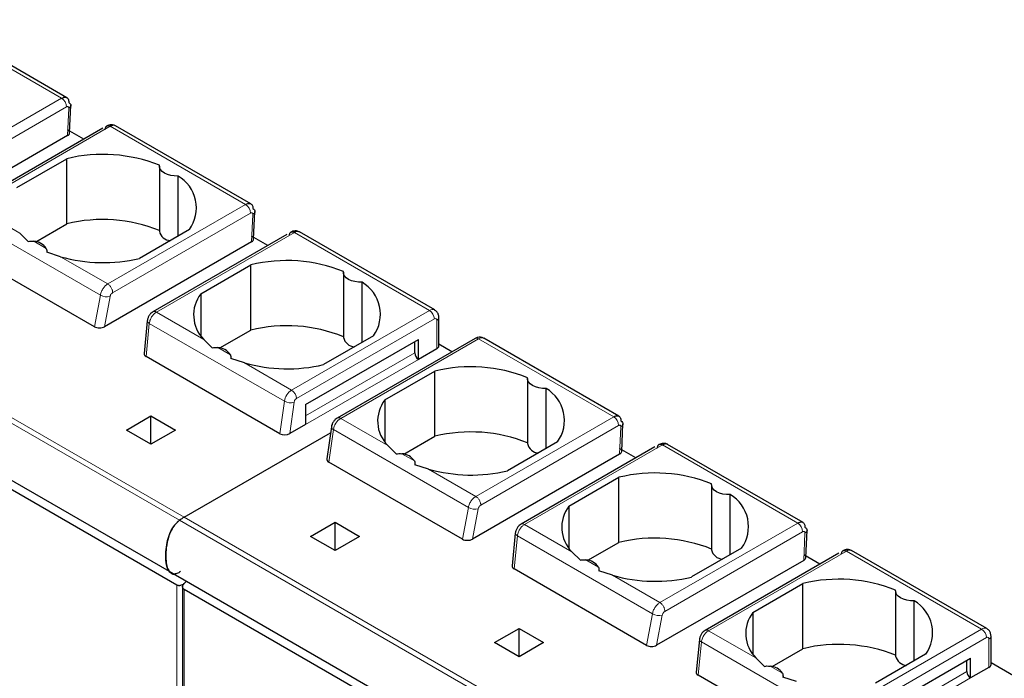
# Model space of a CAD drawing. Header units: millimetres. Extents: x 5 to 418, y 2 to 292.
# Tile 25 of 35: x 260 to 271, y 117 to 124. Entities that reach past the tile are written whole.
import ezdxf

# ---------------------------------------------------------------- set-up
doc = ezdxf.new("R2010")
doc.units = ezdxf.units.MM

msp = doc.modelspace()

# ---------------------------------------------------------------- linework, layer by layer
at = {"color": 7, "linetype": 'Continuous', "lineweight": 18}
for p, q in [((258.6158, 124.2895), (260.1735, 123.3903)), ((260.1735, 123.3903), (258.5842, 122.4728)), ((260.23, 123.2889), (258.6407, 122.3714)), ((260.2421, 122.9587), (260.2568, 123.2734)), ((259.1457, 122.1486), (260.735, 123.0661)), ((260.735, 123.0661), (262.2948, 122.1656)), ((255.2217, 122.2321), (261.5856, 118.5582)), ((261.5316, 118.5228), (255.1677, 122.1966)), ((259.6907, 121.834), (259.1457, 122.1486)), ((262.2948, 122.1656), (260.7055, 121.2482)), ((260.6207, 121.1196), (259.0634, 122.0187)), ((262.3513, 122.0643), (260.762, 121.1468)), ((262.3635, 121.7341), (262.3781, 122.0488)), ((261.267, 120.924), (262.8564, 121.8415)), ((262.8564, 121.8415), (264.4141, 120.9422)), ((259.9973, 121.657), (259.8539, 121.7398)), ((260.7055, 121.2482), (260.1606, 121.5627)), ((260.5527, 120.7547), (260.6207, 121.1196)), ((260.6678, 120.7552), (260.7329, 121.1044)), ((261.812, 120.6094), (261.267, 120.924)), ((262.8248, 120.0247), (264.4141, 120.9422)), ((261.1478, 120.4112), (261.1847, 120.7941)), ((262.7412, 119.8955), (261.1847, 120.7941)), ((262.8813, 119.9268), (264.4706, 120.8443)), ((264.4989, 120.8279), (264.4989, 120.5013)), ((264.9798, 120.6157), (263.3905, 119.6982)), ((264.9798, 120.6157), (266.5375, 119.7164)), ((262.1187, 120.4324), (261.9752, 120.5152)), ((262.9857, 119.7257), (264.2444, 120.4523)), ((262.8248, 120.0247), (262.2819, 120.3381)), ((264.2868, 120.3788), (262.9857, 119.6277)), ((262.6887, 119.5216), (262.7412, 119.8955)), ((262.8027, 119.5221), (262.8535, 119.8837)), ((262.9857, 119.8564), (262.9857, 119.8564)), ((263.9333, 119.3848), (263.3905, 119.6982)), ((266.5375, 119.7164), (264.9482, 118.7989)), ((263.2544, 119.195), (263.3069, 119.569)), ((264.8634, 118.6704), (263.3069, 119.569)), ((266.594, 119.6151), (265.0047, 118.6976)), ((266.6061, 119.2849), (266.6208, 119.5996)), ((265.5097, 118.4748), (267.099, 119.3923)), ((267.099, 119.3923), (268.6588, 118.4918)), ((264.24, 119.2078), (264.0966, 119.2905)), ((264.9482, 118.7989), (264.4032, 119.1135)), ((264.7953, 118.3055), (264.8634, 118.6704)), ((264.9104, 118.306), (264.9756, 118.6552)), ((267.8956, 114.849), (261.5316, 118.5228)), ((261.5856, 118.5582), (267.9496, 114.8844)), ((268.6588, 118.4918), (267.0695, 117.5743)), ((266.0546, 118.1602), (265.5097, 118.4748)), ((268.7153, 118.3904), (267.126, 117.473)), ((268.7274, 118.0602), (268.7421, 118.375)), ((265.3905, 117.9619), (265.4273, 118.3449)), ((266.9847, 117.4458), (265.4273, 118.3449)), ((267.631, 117.2502), (269.2203, 118.1676)), ((269.2203, 118.1676), (270.778, 117.2684)), ((266.3613, 117.9832), (266.2179, 118.0659)), ((267.0695, 117.5743), (266.5245, 117.8889)), ((261.5008, 116.2394), (261.5008, 117.7755)), ((261.5856, 116.1904), (261.5856, 117.7266)), ((266.9166, 117.0809), (266.9847, 117.4458)), ((267.0318, 117.0814), (267.0969, 117.4306)), ((268.176, 116.9356), (267.631, 117.2502)), ((269.1887, 116.3509), (270.778, 117.2684)), ((269.2453, 116.2529), (270.8346, 117.1704)), ((270.8629, 117.1541), (270.8629, 116.8275)), ((267.5118, 116.7373), (267.5487, 117.1202)), ((269.1052, 116.2217), (267.5487, 117.1202)), ((268.4826, 116.7585), (268.3392, 116.8413)), ((269.3497, 116.0519), (270.6083, 116.7785)), ((270.6508, 116.705), (269.3497, 115.9539))]:
    msp.add_line(p, q, dxfattribs=at)
at = {"color": 7, "linetype": 'Continuous', "lineweight": 25}
for p, q in [((260.2342, 123.3958), (258.6758, 124.2954)), ((260.2655, 122.9901), (260.2804, 123.3089)), ((260.6485, 123.0432), (259.1057, 122.1526)), ((260.4287, 122.9163), (260.2421, 123.024)), ((260.7967, 123.071), (260.7921, 123.073)), ((262.3555, 122.1712), (260.7944, 123.0724)), ((260.2421, 122.9587), (258.5465, 121.9798)), ((259.6567, 122.3595), (260.2336, 122.6926)), ((260.2336, 121.9414), (260.2336, 122.6926)), ((261.3008, 122.6077), (261.3008, 121.8565)), ((261.5155, 121.7998), (261.5155, 122.4926)), ((262.3868, 121.7655), (262.4017, 122.0843)), ((259.8769, 121.7355), (260.2336, 121.9414)), ((259.7891, 121.737), (259.6907, 121.834)), ((261.6478, 121.8762), (261.0709, 121.5431)), ((262.7699, 121.8186), (261.2271, 120.928)), ((262.55, 121.6917), (262.3634, 121.7994)), ((264.4741, 120.9482), (262.9157, 121.8478)), ((262.3635, 121.7341), (260.6678, 120.7552)), ((255.0493, 121.6096), (261.4132, 117.9357)), ((260.5527, 120.7547), (259.0265, 121.6358)), ((260.1606, 121.5627), (260.0032, 121.6134)), ((261.778, 121.1349), (262.3549, 121.468)), ((262.3549, 120.7167), (262.3549, 121.468)), ((261.5008, 117.7755), (255.2217, 121.4004)), ((263.4221, 121.3831), (263.4221, 120.6319)), ((263.6368, 120.5752), (263.6368, 121.2679)), ((261.778, 121.1349), (261.778, 120.6516)), ((261.1608, 120.8226), (261.1246, 120.4466)), ((264.5224, 120.534), (264.5224, 120.8606)), ((261.9983, 120.5108), (262.3549, 120.7167)), ((263.7691, 120.6516), (263.1922, 120.3185)), ((261.9104, 120.5124), (261.812, 120.6094)), ((262.9857, 119.8564), (264.2868, 120.6075)), ((264.9398, 120.6196), (263.3505, 119.7021)), ((264.2444, 120.4523), (264.2444, 120.583)), ((264.2868, 120.3788), (264.2868, 120.6075)), ((264.6734, 120.4659), (264.5224, 120.5531)), ((266.5981, 119.722), (265.0398, 120.6216)), ((264.4989, 120.5013), (264.2868, 120.3788)), ((262.6887, 119.5216), (261.1478, 120.4112)), ((262.2819, 120.3381), (262.1245, 120.3888)), ((263.8994, 119.9103), (264.4762, 120.2434)), ((264.4762, 119.4921), (264.4762, 120.2434)), ((265.5434, 120.1585), (265.5434, 119.4073)), ((265.7581, 119.3505), (265.7581, 120.0433)), ((262.9857, 119.8564), (262.9857, 119.6277)), ((263.8994, 119.9103), (263.8994, 119.4269)), ((260.921, 119.5624), (261.2038, 119.7257)), ((261.2038, 119.7257), (261.4867, 119.5624)), ((261.2038, 119.3992), (261.2038, 119.7257)), ((262.9857, 119.6277), (262.8027, 119.5221)), ((266.6295, 119.3162), (266.6443, 119.635)), ((261.2038, 119.3992), (260.921, 119.5624)), ((261.4867, 119.5624), (261.2038, 119.3992)), ((261.5856, 118.5582), (263.2738, 119.5328)), ((263.2834, 119.6009), (263.2315, 119.2313)), ((264.1196, 119.2862), (264.4762, 119.4921)), ((265.8905, 119.4269), (265.3136, 119.0939)), ((267.1607, 119.3972), (267.156, 119.3992)), ((268.7194, 118.4974), (267.1584, 119.3986)), ((264.0317, 119.2878), (263.9333, 119.3848)), ((266.6061, 119.2849), (264.9104, 118.306)), ((267.0125, 119.3694), (265.4697, 118.4787)), ((266.7927, 119.2425), (266.606, 119.3502)), ((264.7953, 118.3055), (263.2544, 119.195)), ((264.4032, 119.1135), (264.2458, 119.1642)), ((266.0207, 118.6857), (266.5976, 119.0187)), ((266.5976, 118.2675), (266.5976, 119.0187)), ((267.6648, 118.9339), (267.6648, 118.1826)), ((267.8794, 118.1259), (267.8794, 118.8187)), ((266.0207, 118.6857), (266.0207, 118.2023)), ((263.0423, 118.3378), (263.3251, 118.5011)), ((263.3251, 118.5011), (263.608, 118.3378)), ((263.3251, 118.1745), (263.3251, 118.5011)), ((265.4034, 118.3733), (265.3672, 117.9974)), ((268.7508, 118.0916), (268.7657, 118.4104)), ((263.3251, 118.1745), (263.0423, 118.3378)), ((263.608, 118.3378), (263.3251, 118.1745)), ((266.2409, 118.0616), (266.5976, 118.2675)), ((266.153, 118.0632), (266.0546, 118.1602)), ((268.0118, 118.2023), (267.4349, 117.8693)), ((269.1338, 118.1448), (267.591, 117.2541)), ((270.838, 117.2743), (269.2797, 118.1739)), ((268.7274, 118.0602), (267.0318, 117.0814)), ((268.914, 118.0179), (268.7273, 118.1256)), ((261.4132, 117.9357), (267.7772, 114.2619)), ((266.9166, 117.0809), (265.3905, 117.9619)), ((266.5245, 117.8889), (266.3672, 117.9396)), ((261.6128, 117.8205), (261.5856, 117.7934)), ((261.5681, 117.7698), (261.5681, 116.2149)), ((267.8648, 114.1017), (261.5856, 117.7266)), ((268.142, 117.4611), (268.7189, 117.7941)), ((268.7189, 117.0429), (268.7189, 117.7941)), ((269.7861, 117.7093), (269.7861, 116.958)), ((270.0007, 116.9013), (270.0007, 117.5941)), ((268.142, 117.4611), (268.142, 116.9777)), ((265.1636, 117.1132), (265.4464, 117.2765)), ((265.4464, 117.2765), (265.7293, 117.1132)), ((265.4464, 116.9499), (265.4464, 117.2765)), ((267.5247, 117.1487), (267.4885, 116.7727)), ((270.8863, 116.8601), (270.8863, 117.1867)), ((265.4464, 116.9499), (265.1636, 117.1132)), ((265.7293, 117.1132), (265.4464, 116.9499)), ((268.3622, 116.837), (268.7189, 117.0429)), ((268.2743, 116.8386), (268.176, 116.9356)), ((269.3497, 116.1825), (270.6508, 116.9336)), ((270.1331, 116.9777), (269.5562, 116.6447)), ((270.6083, 116.7785), (270.6083, 116.9091)), ((270.6508, 116.705), (270.6508, 116.9336)), ((270.8629, 116.8275), (270.6508, 116.705)), ((271.1457, 116.7295), (270.8863, 116.8793)), ((269.0527, 115.8478), (267.5118, 116.7373)), ((268.6459, 116.6643), (268.4885, 116.715))]:
    msp.add_line(p, q, dxfattribs=at)
at = {"color": 7, "linetype": 'Continuous', "lineweight": 25, "flags": 128}
for points in [[(261.5155, 122.4926), (261.4726, 122.4934), (261.4311, 122.4995), (261.3928, 122.5105), (261.3594, 122.5261), (261.3325, 122.5453), (261.3133, 122.5675), (261.3028, 122.5914), (261.3013, 122.6162)], [(263.6368, 121.2679), (263.594, 121.2688), (263.5524, 121.2749), (263.5141, 121.2859), (263.4807, 121.3015), (263.4538, 121.3207), (263.4347, 121.3429), (263.4241, 121.3668), (263.4227, 121.3916)], [(265.7581, 120.0433), (265.7153, 120.0442), (265.6737, 120.0503), (265.6354, 120.0613), (265.602, 120.0768), (265.5751, 120.0961), (265.556, 120.1182), (265.5454, 120.1422), (265.544, 120.1669)], [(267.8794, 118.8187), (267.8366, 118.8196), (267.7951, 118.8256), (267.7567, 118.8367), (267.7233, 118.8522), (267.6964, 118.8715), (267.6773, 118.8936), (267.6667, 118.9176), (267.6653, 118.9423)], [(270.0007, 117.5941), (269.9579, 117.5949), (269.9164, 117.601), (269.878, 117.6121), (269.8447, 117.6276), (269.8178, 117.6469), (269.7986, 117.669), (269.7881, 117.693), (269.7866, 117.7177)]]:
    msp.add_lwpolyline(points, dxfattribs=at)
at = {"color": 7, "linetype": 'Continuous', "lineweight": 18, "flags": 128}
for points in [[(261.1847, 120.7941), (261.1746, 120.8002), (261.1671, 120.8068), (261.1624, 120.8138), (261.1607, 120.8208), (261.1608, 120.8226)], [(263.3069, 119.569), (263.2969, 119.5757), (263.2895, 119.5831), (263.2849, 119.5906), (263.2832, 119.5982), (263.2834, 119.6009)], [(265.4273, 118.3449), (265.4172, 118.351), (265.4097, 118.3576), (265.405, 118.3646), (265.4034, 118.3716), (265.4034, 118.3733)], [(267.5487, 117.1202), (267.5386, 117.1263), (267.531, 117.133), (267.5263, 117.14), (267.5247, 117.147), (267.5247, 117.1487)]]:
    msp.add_lwpolyline(points, dxfattribs=at)
at = {"color": 7, "linetype": 'Continuous', "lineweight": 18}
for centre, radius, start, end in [((260.1081, 123.2874), 0.1219, 0.70805, 57.55955), ((262.2295, 122.0628), 0.1219, 0.70805, 57.55955), ((260.6938, 121.2373), 0.1385, 238.15457, 286.40197), ((261.2436, 120.8916), 0.04, 54.19497, 114.53671), ((264.4492, 120.8931), 0.0604, 65.80178, 125.60809), ((264.3478, 120.8387), 0.1229, 2.60548, 57.39452), ((264.4817, 120.8307), 0.0175, 350.78596, 129.20329), ((264.4823, 120.8646), 0.0402, 294.37466, 354.3052), ((264.9563, 120.583), 0.0402, 54.38242, 114.30712), ((265.0149, 120.5666), 0.0604, 65.69291, 125.61755), ((262.9267, 119.8672), 0.1877, 122.90677, 171.30953), ((262.7585, 119.9212), 0.1229, 2.60548, 57.39452), ((262.8116, 120.0249), 0.1472, 241.43697, 286.52391), ((263.4924, 119.5406), 0.1877, 122.90677, 171.3096), ((263.367, 119.6655), 0.0402, 54.38345, 114.29536), ((266.4721, 119.6136), 0.1219, 0.70805, 57.55955), ((264.9365, 118.7881), 0.1385, 238.15457, 286.40197), ((268.5934, 118.3889), 0.1219, 0.70805, 57.55955), ((265.4863, 118.4423), 0.04, 54.19497, 114.53671), ((267.0578, 117.5635), 0.1385, 238.15457, 286.40197), ((267.6076, 117.2177), 0.04, 54.19497, 114.53671), ((270.8132, 117.2193), 0.0604, 65.80178, 125.60809), ((270.7118, 117.1648), 0.1229, 2.60548, 57.39452), ((270.8456, 117.1569), 0.0175, 350.78596, 129.20329), ((270.8463, 117.1907), 0.0402, 294.37466, 354.3052)]:
    msp.add_arc(centre, radius, start, end, dxfattribs=at)
at = {"color": 7, "linetype": 'Continuous', "lineweight": 25}
for centre, radius, start, end in [((260.6487, 120.9945), 1.7481, 68.0778, 103.73614), ((261.3008, 122.1241), 0.4265, 324.4624, 59.77495), ((260.6487, 120.2433), 1.7481, 68.0778, 103.73614), ((261.435, 121.8863), 0.1375, 192.53364, 266.9131), ((259.8444, 121.5576), 0.1824, 33.00765, 86.99773), ((260.6533, 123.2947), 1.8007, 254.1203, 283.4118), ((262.77, 119.7699), 1.7481, 68.0778, 103.73614), ((263.4221, 120.8994), 0.4265, 324.4624, 59.77495), ((262.0942, 120.8915), 0.399, 142.40742, 224.98875), ((262.77, 119.0187), 1.7481, 68.0778, 103.73614), ((263.5563, 120.6617), 0.1375, 192.53364, 266.9131), ((264.4823, 120.538), 0.0402, 294.37466, 354.3052), ((261.9657, 120.333), 0.1824, 33.00765, 86.99773), ((264.3365, 120.4565), 0.0922, 182.60548, 237.39452), ((262.7746, 122.0701), 1.8007, 254.1203, 283.4118), ((264.8913, 118.5453), 1.7481, 68.0778, 103.73614), ((265.5434, 119.6748), 0.4265, 324.4624, 59.77495), ((264.2155, 119.6669), 0.399, 142.40742, 224.98875), ((264.8913, 117.794), 1.7481, 68.0778, 103.73614), ((265.6776, 119.4371), 0.1375, 192.53364, 266.9131), ((264.087, 119.1084), 0.1824, 33.00765, 86.99773), ((264.8959, 120.8455), 1.8007, 254.1203, 283.4118), ((267.0126, 117.3206), 1.7481, 68.0778, 103.73614), ((267.6647, 118.4502), 0.4265, 324.4624, 59.77495), ((266.3369, 118.4423), 0.399, 142.40742, 224.98875), ((261.8777, 118.0544), 0.5824, 120.10178, 126.45929), ((267.0126, 116.5694), 1.7481, 68.0778, 103.73614), ((267.799, 118.2125), 0.1375, 192.53364, 266.9131), ((266.2083, 117.8838), 0.1824, 33.00765, 86.99773), ((267.0172, 119.6208), 1.8007, 254.1203, 283.4118), ((269.134, 116.096), 1.7481, 68.0778, 103.73614), ((269.7861, 117.2256), 0.4265, 324.4624, 59.77495), ((268.4582, 117.2177), 0.399, 142.40742, 224.98875), ((269.134, 115.3448), 1.7481, 68.0778, 103.73614), ((269.9203, 116.9879), 0.1375, 192.53364, 266.9131), ((268.3297, 116.6592), 0.1824, 33.00765, 86.99773), ((270.8463, 116.8641), 0.0402, 294.37466, 354.3052), ((270.7004, 116.7827), 0.0922, 182.60548, 237.39452)]:
    msp.add_arc(centre, radius, start, end, dxfattribs=at)
for centre, major_axis, ratio, start_param, end_param in [((260.1855, 122.9914), (0.0801, -0.0001), 0.5772866, 5.4991583, 6.2569738), ((262.3068, 121.7668), (0.0801, -0.0001), 0.5772866, 5.4991583, 6.2569738), ((260.6106, 120.7876), (0.081, 0.001), 0.5719558, 3.9087639, 5.4886484), ((261.2048, 120.4446), (0.0803, 0.001), 0.582443, 3.0783559, 3.9173457), ((262.7462, 119.5548), (0.0806, 0.0011), 0.5771525, 3.9116887, 5.482485), ((266.5495, 119.3176), (0.0801, -0.0001), 0.5772866, 5.4991583, 6.2569738), ((263.3119, 119.2282), (0.0806, 0.0011), 0.5771525, 3.0530223, 3.9116887), ((264.8533, 118.3384), (0.081, 0.001), 0.5719558, 3.9087639, 5.4886484), ((268.6708, 118.0929), (0.0801, -0.0001), 0.5772866, 5.4991583, 6.2569738), ((265.4474, 117.9954), (0.0803, 0.001), 0.582443, 3.0783559, 3.9173457), ((266.9746, 117.1138), (0.081, 0.001), 0.5719558, 3.9087639, 5.4886484), ((267.5687, 116.7708), (0.0803, 0.001), 0.582443, 3.0783559, 3.9173457)]:
    msp.add_ellipse(centre, major_axis=major_axis, ratio=ratio, start_param=start_param, end_param=end_param, dxfattribs=at)
for points, knots in [([(260.1735, 123.3903), (260.1823, 123.3944), (260.2014, 123.4035), (260.2235, 123.402), (260.2391, 123.3933), (260.2489, 123.3815), (260.2558, 123.3645), (260.2565, 123.3497), (260.2569, 123.3421)], [0, 0, 0, 0, 0.1981077, 0.430327, 0.5598424, 0.6979637, 0.8446851, 1, 1, 1, 1]), ([(260.7873, 123.075), (260.7825, 123.0772), (260.7699, 123.0832), (260.7465, 123.0852), (260.7194, 123.0818), (260.7031, 123.0739), (260.6951, 123.0701)], [0, 0, 0, 0, 0.1702903, 0.4533488, 0.7320672, 1, 1, 1, 1]), ([(260.7952, 123.0712), (260.7931, 123.0726), (260.7837, 123.0784), (260.763, 123.079), (260.7438, 123.0702), (260.735, 123.0661)], [0, 0, 0, 0, 0.1367916, 0.6021886, 1, 1, 1, 1]), ([(262.2948, 122.1656), (262.3036, 122.1698), (262.3227, 122.1789), (262.3448, 122.1774), (262.3604, 122.1687), (262.3703, 122.1569), (262.3771, 122.1399), (262.3778, 122.1251), (262.3782, 122.1175)], [0, 0, 0, 0, 0.1981077, 0.430327, 0.5598424, 0.6979637, 0.8446851, 1, 1, 1, 1]), ([(262.9086, 121.8504), (262.9039, 121.8526), (262.8913, 121.8586), (262.8678, 121.8606), (262.8407, 121.8572), (262.8244, 121.8493), (262.8164, 121.8455)], [0, 0, 0, 0, 0.1702903, 0.4533488, 0.7320672, 1, 1, 1, 1]), ([(262.9165, 121.8466), (262.9144, 121.8479), (262.905, 121.8538), (262.8843, 121.8544), (262.8652, 121.8456), (262.8564, 121.8415)], [0, 0, 0, 0, 0.1367916, 0.6021886, 1, 1, 1, 1]), ([(259.7891, 121.737), (259.7989, 121.739), (259.8205, 121.7434), (259.8422, 121.741), (259.8539, 121.7398)], [0, 0, 0, 0, 0.4579284, 1, 1, 1, 1]), ([(259.9973, 121.657), (259.9998, 121.6501), (260.0044, 121.6373), (260.0036, 121.6209), (260.0032, 121.6134)], [0, 0, 0, 0, 0.54207157, 1, 1, 1, 1]), ([(261.2271, 120.928), (261.2197, 120.923), (261.2043, 120.9127), (261.1844, 120.8889), (261.1672, 120.8577), (261.163, 120.8347), (261.1608, 120.8226)], [0, 0, 0, 0, 0.21272101, 0.4476351, 0.70839229, 1, 1, 1, 1]), ([(264.5224, 120.8606), (264.5211, 120.8735), (264.5186, 120.8981), (264.5004, 120.9295), (264.4822, 120.9419), (264.4737, 120.9477)], [0, 0, 0, 0, 0.3735531, 0.707048, 1, 1, 1, 1]), ([(265.0395, 120.6211), (265.0385, 120.6219), (265.0283, 120.6302), (265.0036, 120.6348), (264.9699, 120.6339), (264.95, 120.6245), (264.9398, 120.6196)], [0, 0, 0, 0, 0.0367937, 0.3746738, 0.6772754, 1, 1, 1, 1]), ([(261.9104, 120.5124), (261.9203, 120.5144), (261.9418, 120.5188), (261.9635, 120.5164), (261.9752, 120.5152)], [0, 0, 0, 0, 0.4579284, 1, 1, 1, 1]), ([(262.1187, 120.4324), (262.1211, 120.4254), (262.1257, 120.4126), (262.1249, 120.3963), (262.1245, 120.3888)], [0, 0, 0, 0, 0.5420716, 1, 1, 1, 1]), ([(263.3505, 119.7021), (263.3426, 119.6967), (263.3264, 119.6856), (263.3053, 119.6592), (263.2895, 119.6293), (263.2854, 119.6102), (263.2834, 119.601)], [0, 0, 0, 0, 0.2464303, 0.5057059, 0.7619928, 1, 1, 1, 1]), ([(266.5375, 119.7164), (266.5463, 119.7206), (266.5653, 119.7296), (266.5875, 119.7282), (266.603, 119.7195), (266.6129, 119.7076), (266.6198, 119.6907), (266.6205, 119.6759), (266.6209, 119.6683)], [0, 0, 0, 0, 0.1981077, 0.430327, 0.5598424, 0.6979637, 0.8446851, 1, 1, 1, 1]), ([(267.1512, 119.4012), (267.1465, 119.4034), (267.1339, 119.4094), (267.1104, 119.4114), (267.0833, 119.408), (267.067, 119.4001), (267.059, 119.3962)], [0, 0, 0, 0, 0.1702903, 0.4533488, 0.7320672, 1, 1, 1, 1]), ([(267.1592, 119.3974), (267.157, 119.3987), (267.1476, 119.4046), (267.1269, 119.4052), (267.1078, 119.3963), (267.099, 119.3923)], [0, 0, 0, 0, 0.1367916, 0.6021886, 1, 1, 1, 1]), ([(264.0317, 119.2878), (264.0416, 119.2898), (264.0632, 119.2942), (264.0848, 119.2918), (264.0966, 119.2906)], [0, 0, 0, 0, 0.4579284, 1, 1, 1, 1]), ([(264.24, 119.2078), (264.2424, 119.2008), (264.247, 119.188), (264.2462, 119.1717), (264.2458, 119.1642)], [0, 0, 0, 0, 0.5420716, 1, 1, 1, 1]), ([(261.5443, 117.9315), (261.5302, 117.9227), (261.5019, 117.9052), (261.4614, 117.9011), (261.4241, 117.9172), (261.39, 117.9687), (261.3695, 118.0845), (261.3773, 118.2236), (261.4132, 118.3583), (261.4538, 118.4407), (261.4975, 118.4951), (261.5225, 118.5154), (261.5316, 118.5228)], [0, 0, 0, 0, 0.0617619, 0.1234702, 0.1876708, 0.2776409, 0.4279074, 0.6784767, 0.7825399, 0.8878107, 0.9590296, 1, 1, 1, 1]), ([(261.5316, 118.5228), (261.5161, 118.5095), (261.4852, 118.4829), (261.4422, 118.4194), (261.4004, 118.3243), (261.3718, 118.1779), (261.3724, 118.0462), (261.3988, 117.953), (261.4277, 117.9167), (261.4536, 117.9013), (261.4678, 117.9039), (261.4683, 117.904)], [0, 0, 0, 0, 0.0787892, 0.1574512, 0.2651495, 0.4441605, 0.7267969, 0.8257361, 0.9252975, 0.9977115, 1, 1, 1, 1]), ([(268.6588, 118.4918), (268.6676, 118.496), (268.6867, 118.505), (268.7088, 118.5036), (268.7244, 118.4949), (268.7342, 118.483), (268.7411, 118.4661), (268.7418, 118.4513), (268.7422, 118.4437)], [0, 0, 0, 0, 0.1981077, 0.430327, 0.5598424, 0.6979637, 0.8446851, 1, 1, 1, 1]), ([(265.4697, 118.4787), (265.4624, 118.4738), (265.4469, 118.4635), (265.427, 118.4397), (265.4098, 118.4085), (265.4056, 118.3855), (265.4034, 118.3734)], [0, 0, 0, 0, 0.212721, 0.4476351, 0.7083923, 1, 1, 1, 1]), ([(269.2726, 118.1766), (269.2678, 118.1788), (269.2552, 118.1848), (269.2317, 118.1868), (269.2047, 118.1834), (269.1883, 118.1755), (269.1803, 118.1716)], [0, 0, 0, 0, 0.1702903, 0.4533488, 0.7320672, 1, 1, 1, 1]), ([(269.2805, 118.1728), (269.2783, 118.1741), (269.269, 118.18), (269.2482, 118.1806), (269.2291, 118.1717), (269.2203, 118.1676)], [0, 0, 0, 0, 0.1367916, 0.6021886, 1, 1, 1, 1]), ([(266.153, 118.0632), (266.1629, 118.0652), (266.1845, 118.0696), (266.2061, 118.0672), (266.2179, 118.0659)], [0, 0, 0, 0, 0.4579284, 1, 1, 1, 1]), ([(266.3613, 117.9832), (266.3638, 117.9762), (266.3683, 117.9634), (266.3675, 117.9471), (266.3672, 117.9396)], [0, 0, 0, 0, 0.54207157, 1, 1, 1, 1]), ([(261.5856, 117.7934), (261.582, 117.7902), (261.5753, 117.7841), (261.5611, 117.7761), (261.5463, 117.7707), (261.5316, 117.7687), (261.52, 117.7691), (261.5095, 117.7713), (261.5037, 117.7741), (261.5008, 117.7755)], [0, 0, 0, 0, 0.15652919, 0.29276681, 0.50380179, 0.63428364, 0.76014736, 0.88187515, 1, 1, 1, 1]), ([(261.5856, 117.7266), (261.5831, 117.7283), (261.5779, 117.7318), (261.5724, 117.7389), (261.5688, 117.7473), (261.5674, 117.7586), (261.5701, 117.7709), (261.5766, 117.7834), (261.5825, 117.7899), (261.5856, 117.7934)], [0, 0, 0, 0, 0.118116, 0.2398408, 0.3657075, 0.496198, 0.7072125, 0.8434553, 1, 1, 1, 1]), ([(267.591, 117.2541), (267.5837, 117.2492), (267.5683, 117.2389), (267.5483, 117.2151), (267.5312, 117.1839), (267.527, 117.1609), (267.5247, 117.1487)], [0, 0, 0, 0, 0.21272101, 0.4476351, 0.70839229, 1, 1, 1, 1]), ([(270.8863, 117.1867), (270.885, 117.1997), (270.8826, 117.2243), (270.8644, 117.2557), (270.8461, 117.2681), (270.8376, 117.2739)], [0, 0, 0, 0, 0.3735531, 0.707048, 1, 1, 1, 1]), ([(268.2743, 116.8386), (268.2842, 116.8406), (268.3058, 116.8449), (268.3275, 116.8426), (268.3392, 116.8413)], [0, 0, 0, 0, 0.4579284, 1, 1, 1, 1]), ([(268.4826, 116.7585), (268.4851, 116.7516), (268.4896, 116.7388), (268.4888, 116.7225), (268.4885, 116.715)], [0, 0, 0, 0, 0.5420716, 1, 1, 1, 1])]:
    msp.add_open_spline(points, degree=3, knots=knots, dxfattribs=at)
at = {"color": 7, "linetype": 'Continuous', "lineweight": 18}
for points, knots in [([(260.2568, 123.2734), (260.2568, 123.2757), (260.2568, 123.2802), (260.2551, 123.2856), (260.2522, 123.2896), (260.2473, 123.2926), (260.24, 123.2937), (260.2333, 123.2905), (260.23, 123.2889)], [0, 0, 0, 0, 0.1406725, 0.2752348, 0.4105381, 0.5533269, 0.7752917, 1, 1, 1, 1]), ([(262.3781, 122.0488), (262.3781, 122.0511), (262.3781, 122.0555), (262.3765, 122.0609), (262.3735, 122.065), (262.3687, 122.068), (262.3613, 122.0691), (262.3547, 122.0659), (262.3513, 122.0643)], [0, 0, 0, 0, 0.1406725, 0.2752348, 0.4105381, 0.5533269, 0.7752917, 1, 1, 1, 1]), ([(260.6207, 121.1196), (260.6222, 121.1269), (260.625, 121.1411), (260.6356, 121.1691), (260.6535, 121.2006), (260.6793, 121.2305), (260.6971, 121.2425), (260.7055, 121.2482)], [0, 0, 0, 0, 0.1472058, 0.2881607, 0.5502057, 0.7875079, 1, 1, 1, 1]), ([(260.762, 121.1468), (260.7584, 121.1443), (260.7511, 121.1393), (260.7422, 121.1276), (260.7357, 121.1155), (260.7339, 121.1082), (260.7329, 121.1044)], [0, 0, 0, 0, 0.2725398, 0.5480795, 0.7726163, 1, 1, 1, 1]), ([(261.1847, 120.7941), (261.186, 120.8015), (261.1884, 120.816), (261.1984, 120.8444), (261.2158, 120.8763), (261.2411, 120.9063), (261.2587, 120.9183), (261.267, 120.924)], [0, 0, 0, 0, 0.147993, 0.2895103, 0.5519987, 0.7888528, 1, 1, 1, 1]), ([(262.8535, 119.8837), (262.8544, 119.8879), (262.8561, 119.8963), (262.8628, 119.9088), (262.8714, 119.92), (262.878, 119.9245), (262.8813, 119.9268)], [0, 0, 0, 0, 0.2484222, 0.4998058, 0.7484511, 1, 1, 1, 1]), ([(266.6208, 119.5996), (266.6208, 119.6019), (266.6208, 119.6063), (266.6191, 119.6117), (266.6162, 119.6158), (266.6113, 119.6188), (266.6039, 119.6198), (266.5973, 119.6167), (266.594, 119.6151)], [0, 0, 0, 0, 0.1406725, 0.2752348, 0.4105381, 0.5533269, 0.7752917, 1, 1, 1, 1]), ([(264.8634, 118.6704), (264.8648, 118.6777), (264.8677, 118.6919), (264.8782, 118.7199), (264.8962, 118.7514), (264.922, 118.7812), (264.9398, 118.7933), (264.9482, 118.7989)], [0, 0, 0, 0, 0.1472058, 0.2881607, 0.5502057, 0.7875079, 1, 1, 1, 1]), ([(265.0047, 118.6976), (265.001, 118.6951), (264.9937, 118.6901), (264.9848, 118.6783), (264.9783, 118.6663), (264.9765, 118.6589), (264.9756, 118.6552)], [0, 0, 0, 0, 0.2725398, 0.5480795, 0.7726163, 1, 1, 1, 1]), ([(265.4273, 118.3449), (265.4286, 118.3523), (265.4311, 118.3667), (265.441, 118.3952), (265.4584, 118.4271), (265.4837, 118.4571), (265.5014, 118.4691), (265.5097, 118.4748)], [0, 0, 0, 0, 0.147993, 0.2895103, 0.5519987, 0.7888528, 1, 1, 1, 1]), ([(268.7421, 118.375), (268.7421, 118.3772), (268.7421, 118.3817), (268.7404, 118.3871), (268.7375, 118.3911), (268.7326, 118.3942), (268.7253, 118.3952), (268.7186, 118.392), (268.7153, 118.3904)], [0, 0, 0, 0, 0.1406725, 0.2752348, 0.4105381, 0.5533269, 0.7752917, 1, 1, 1, 1]), ([(266.9847, 117.4458), (266.9862, 117.4531), (266.989, 117.4673), (266.9995, 117.4953), (267.0175, 117.5268), (267.0433, 117.5566), (267.0611, 117.5686), (267.0695, 117.5743)], [0, 0, 0, 0, 0.1472058, 0.2881607, 0.5502057, 0.7875079, 1, 1, 1, 1]), ([(267.126, 117.473), (267.1224, 117.4705), (267.1151, 117.4654), (267.1062, 117.4537), (267.0996, 117.4417), (267.0978, 117.4343), (267.0969, 117.4306)], [0, 0, 0, 0, 0.2725398, 0.5480795, 0.7726163, 1, 1, 1, 1]), ([(267.5487, 117.1202), (267.5499, 117.1276), (267.5524, 117.1421), (267.5624, 117.1706), (267.5798, 117.2025), (267.605, 117.2325), (267.6227, 117.2445), (267.631, 117.2502)], [0, 0, 0, 0, 0.147993, 0.2895103, 0.5519987, 0.7888528, 1, 1, 1, 1])]:
    msp.add_open_spline(points, degree=3, knots=knots, dxfattribs=at)
at = {"color": 7, "linetype": 'Continuous', "lineweight": 25}
for points in [[(260.2569, 123.3421), (260.2634, 123.3369), (260.2765, 123.3265), (260.2821, 123.307), (260.2765, 123.2879), (260.2634, 123.2782), (260.2568, 123.2734)], [(260.6785, 123.03), (260.6786, 123.0344), (260.6786, 123.0432), (260.6816, 123.0544), (260.6867, 123.0634), (260.6937, 123.0699), (260.7025, 123.0735), (260.7125, 123.0742), (260.7236, 123.0719), (260.7312, 123.068), (260.735, 123.0661)], [(262.3782, 122.1175), (262.3848, 122.1123), (262.3979, 122.1019), (262.4035, 122.0824), (262.3978, 122.0633), (262.3847, 122.0536), (262.3781, 122.0488)], [(262.7999, 121.8054), (262.7999, 121.8098), (262.7999, 121.8186), (262.8029, 121.8298), (262.808, 121.8388), (262.815, 121.8453), (262.8238, 121.8489), (262.8339, 121.8495), (262.8449, 121.8473), (262.8525, 121.8434), (262.8564, 121.8415)], [(266.6209, 119.6683), (266.6274, 119.6631), (266.6405, 119.6526), (266.6461, 119.6332), (266.6405, 119.614), (266.6273, 119.6044), (266.6208, 119.5996)], [(267.0425, 119.3561), (267.0425, 119.3605), (267.0426, 119.3694), (267.0456, 119.3805), (267.0506, 119.3896), (267.0577, 119.3961), (267.0664, 119.3997), (267.0765, 119.4003), (267.0875, 119.3981), (267.0952, 119.3942), (267.099, 119.3923)], [(268.7422, 118.4437), (268.7487, 118.4384), (268.7618, 118.428), (268.7674, 118.4086), (268.7618, 118.3894), (268.7487, 118.3798), (268.7421, 118.375)], [(269.1638, 118.1315), (269.1638, 118.1359), (269.1639, 118.1448), (269.1669, 118.1559), (269.1719, 118.165), (269.179, 118.1714), (269.1877, 118.1751), (269.1978, 118.1757), (269.2088, 118.1735), (269.2165, 118.1696), (269.2203, 118.1676)]]:
    msp.add_open_spline(points, degree=3, dxfattribs=at)
at = {"color": 7, "linetype": 'Continuous', "lineweight": 18}
for points in [[(260.762, 121.1468), (260.762, 121.1512), (260.7619, 121.1601), (260.7589, 121.1748), (260.7539, 121.1896), (260.7468, 121.2043), (260.7381, 121.218), (260.728, 121.2302), (260.717, 121.2407), (260.7094, 121.2457), (260.7055, 121.2482)], [(265.0047, 118.6976), (265.0046, 118.702), (265.0046, 118.7109), (265.0016, 118.7255), (264.9965, 118.7404), (264.9895, 118.755), (264.9807, 118.7688), (264.9707, 118.781), (264.9596, 118.7915), (264.952, 118.7965), (264.9482, 118.7989)], [(267.126, 117.473), (267.126, 117.4774), (267.1259, 117.4863), (267.1229, 117.5009), (267.1179, 117.5158), (267.1108, 117.5304), (267.1021, 117.5442), (267.092, 117.5564), (267.081, 117.5669), (267.0733, 117.5718), (267.0695, 117.5743)]]:
    msp.add_open_spline(points, degree=3, dxfattribs=at)

doc.saveas('drawing.dxf')
